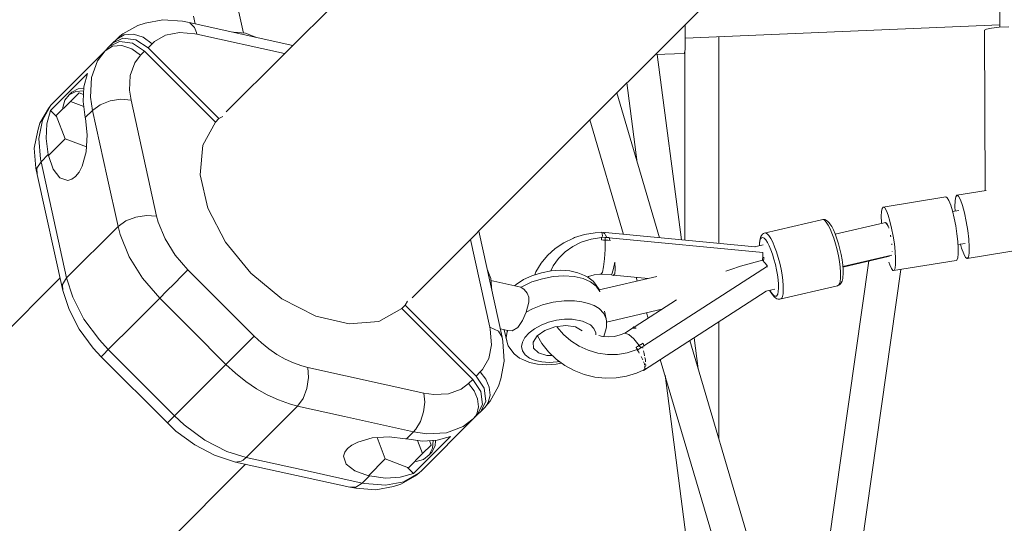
# Model space of a CAD drawing. Header units: inches. Extents: x -32 to 818, y -661 to 218.
# Tile 13 of 110: x 472.269 to 472.79, y 14.475 to 14.742. Entities that reach past the tile are written whole.
import ezdxf

# ---------------------------------------------------------------- set-up
doc = ezdxf.new("R2010")
doc.units = ezdxf.units.IN
doc.header["$LTSCALE"] = 0.01
doc.header["$MEASUREMENT"] = 0
doc.layers.add('_at_zabawki_', color=240, linetype='Continuous', lineweight=5)

# ---------------------------------------------------------------- blocks, each defined once
blk = doc.blocks.new('zw$2CA8')
at = {"layer": '_at_zabawki_'}
for p, q in [((-4549.17, 1094.97), (-4233.84, 1410.3)), ((-4307.84, 1336.3), (-4307.35, 1168.8)), ((-4647.53, 1193.33), (-4716.94, 1123.92)), ((-4707.84, 1165.68), (-4711.39, 1181.48)), ((-4734.24, 1174.64), (-4733.36, 1170.57)), ((-4763.79, 1169.75), (-4771.66, 1165.29)), ((-4759.9, 1170.94), (-4763.79, 1169.75)), ((-4750.59, 1172.74), (-4759.9, 1170.94)), ((-4740.07, 1171.94), (-4750.59, 1172.74)), ((-4736.64, 1171.29), (-4740.07, 1171.94)), ((-4736.64, 1171.29), (-4736.27, 1171.11)), ((-4681.7, 1159.16), (-4736.64, 1171.29)), ((-4736.27, 1171.11), (-4733.82, 1168.57)), ((-4733.82, 1168.57), (-4732.78, 1166.06)), ((-4473.87, 1165.13), (-4474, 1170.14)), ((-4473.86, 1162.96), (-4307.36, 1170.1)), ((-4311.77, 1168.35), (-4314.43, 1167.8)), ((-4307.65, 1168.78), (-4311.77, 1168.35)), ((-4302.53, 1169.05), (-4307.65, 1168.78)), ((-4777.14, 1160.31), (-4771.64, 1162.97)), ((-4774.98, 1162.47), (-4771.05, 1164.79)), ((-4773.33, 1163.98), (-4774.98, 1162.47)), ((-4771.66, 1165.29), (-4773.33, 1163.98)), ((-4771.64, 1162.97), (-4764.77, 1162.08)), ((-4771.05, 1164.79), (-4766.1, 1165.14)), ((-4766.1, 1165.14), (-4760.89, 1163.47)), ((-4760.89, 1163.47), (-4756.21, 1160.03)), ((-4754.97, 1161.16), (-4749.05, 1164.52)), ((-4749.05, 1164.52), (-4741.79, 1165.92)), ((-4741.79, 1165.92), (-4733.59, 1165.29)), ((-4733.59, 1165.29), (-4732.53, 1165.07)), ((-4732.78, 1166.06), (-4732.53, 1165.07)), ((-4732.53, 1165.07), (-4686.05, 1154.81)), ((-4713.03, 1166.16), (-4713.27, 1166.13)), ((-4706.77, 1165.58), (-4713.03, 1166.16)), ((-4701.82, 1163.69), (-4706.77, 1165.58)), ((-4701.72, 1163.58), (-4701.82, 1163.69)), ((-4473.86, 1160.44), (-4473.87, 1165.13)), ((-4456.13, 1054.35), (-4456.13, 1163.72)), ((-4314.43, 1167.8), (-4315.35, 1167.18)), ((-4315.35, 1167.18), (-4315.1, 1082.3)), ((-4777.18, 1158.66), (-4781.11, 1156.34)), ((-4778.95, 1158.5), (-4781.11, 1156.34)), ((-4773.44, 1161.17), (-4778.95, 1158.5)), ((-4777.14, 1160.31), (-4778.95, 1158.5)), ((-4772.23, 1159.01), (-4777.18, 1158.66)), ((-4774.98, 1162.47), (-4777.14, 1160.31)), ((-4766.57, 1160.27), (-4773.44, 1161.17)), ((-4767.02, 1157.34), (-4772.23, 1159.01)), ((-4760.18, 1156.06), (-4766.57, 1160.27)), ((-4764.77, 1162.08), (-4758.37, 1157.87)), ((-4758.37, 1157.87), (-4756.21, 1160.03)), ((-4758.37, 1157.87), (-4720.87, 1120.37)), ((-4756.21, 1160.03), (-4754.97, 1161.16)), ((-4474, 1156.99), (-4473.86, 1160.44)), ((-4781.11, 1156.34), (-4808.32, 1129.13)), ((-4781.11, 1156.34), (-4785.17, 1150.99)), ((-4762.34, 1153.9), (-4767.02, 1157.34)), ((-4762.34, 1153.9), (-4765.38, 1149.89)), ((-4760.18, 1156.06), (-4762.34, 1153.9)), ((-4722.68, 1118.57), (-4760.18, 1156.06)), ((-4489.88, 1154.26), (-4474.44, 1154.92)), ((-4475.94, 1056.22), (-4488.7, 1154.31)), ((-4474.44, 1154.92), (-4474.27, 1155.16)), ((-4474.27, 1155.16), (-4474, 1156.99)), ((-4474.13, 1156.07), (-4474.13, 1056.05)), ((-4785.17, 1150.99), (-4788.37, 1142.15)), ((-4765.38, 1149.89), (-4767.78, 1143.25)), ((-4809.99, 1124.69), (-4790.4, 1144.28)), ((-4790.4, 1144.28), (-4792.36, 1137.27)), ((-4788.37, 1142.15), (-4788.89, 1131.77)), ((-4767.78, 1143.25), (-4768.17, 1135.47)), ((-4792.36, 1137.27), (-4792.78, 1129.41)), ((-4504.76, 1139.38), (-4499.27, 1097.17)), ((-4800.1, 1133.03), (-4802.49, 1130.07)), ((-4796.64, 1134.78), (-4800.1, 1133.03)), ((-4798.75, 1134.39), (-4800.1, 1133.03)), ((-4794.92, 1134.04), (-4799.44, 1129.53)), ((-4795.29, 1136.13), (-4798.75, 1134.39)), ((-4792.48, 1135.12), (-4796.64, 1134.78)), ((-4792.41, 1136.37), (-4795.29, 1136.13)), ((-4794.92, 1134.04), (-4792.58, 1133.15)), ((-4792.48, 1135.12), (-4792.48, 1135.12)), ((-4788.89, 1131.77), (-4787.83, 1124.77)), ((-4768.17, 1135.47), (-4767.38, 1130.22)), ((-4487.51, 1057.31), (-4510.13, 1134.01)), ((-4814.31, 1119.58), (-4809.83, 1127.48)), ((-4809.83, 1127.48), (-4811.14, 1125.81)), ((-4808.32, 1129.13), (-4809.83, 1127.48)), ((-4799.44, 1129.53), (-4806.98, 1121.99)), ((-4802.49, 1130.07), (-4803.55, 1126.2)), ((-4799.44, 1129.53), (-4792.44, 1126.84)), ((-4792.78, 1129.41), (-4791.64, 1120.96)), ((-4787.83, 1124.77), (-4783.77, 1127.68)), ((-4783.77, 1127.68), (-4778.46, 1129.74)), ((-4778.46, 1129.74), (-4772.7, 1130.63)), ((-4772.7, 1130.63), (-4767.38, 1130.22)), ((-4767.38, 1130.22), (-4760.6, 1099.48)), ((-4811.14, 1125.81), (-4815.6, 1117.94)), ((-4811.96, 1117.67), (-4809.99, 1124.69)), ((-4806.78, 1121.47), (-4809.99, 1124.69)), ((-4806.98, 1121.99), (-4802.26, 1109.73)), ((-4803.55, 1126.2), (-4803.49, 1125.48)), ((-4791.64, 1120.96), (-4787.83, 1124.77)), ((-4787.83, 1124.77), (-4780.04, 1089.46)), ((-4720.87, 1120.37), (-4718.7, 1121.57)), ((-4815.6, 1117.94), (-4816.79, 1114.05)), ((-4816.18, 1109.9), (-4814.31, 1119.58)), ((-4812.38, 1109.82), (-4811.96, 1117.67)), ((-4791.64, 1120.96), (-4791.53, 1120.46)), ((-4791.53, 1120.46), (-4790.52, 1111.74)), ((-4729.44, 1106.28), (-4722.68, 1118.57)), ((-4720.87, 1120.37), (-4722.68, 1118.57)), ((-4524.47, 1119.67), (-4506.61, 1059.11)), ((-4816.79, 1114.05), (-4818.6, 1104.74)), ((-4790.52, 1111.74), (-4791.15, 1102.85)), ((-4815.34, 1098.98), (-4816.18, 1109.9)), ((-4811.24, 1101.36), (-4812.38, 1109.82)), ((-4811.13, 1100.87), (-4802.26, 1109.73)), ((-4802.26, 1109.73), (-4790.97, 1105.39)), ((-4730.83, 1090.58), (-4729.44, 1106.28)), ((-4818.6, 1104.74), (-4817.79, 1094.22)), ((-4815.05, 1097.55), (-4811.24, 1101.36)), ((-4811.13, 1100.87), (-4811.24, 1101.36)), ((-4808.62, 1093.63), (-4811.13, 1100.87)), ((-4791.15, 1102.85), (-4793.33, 1095.15)), ((-4817.27, 1094.11), (-4815.05, 1097.55)), ((-4815.05, 1097.55), (-4815.34, 1098.98)), ((-4801.48, 1036.08), (-4815.05, 1097.55)), ((-4793.33, 1095.15), (-4794.91, 1092.12)), ((-4760.6, 1099.48), (-4753.81, 1068.75)), ((-4618.58, 1025.56), (-4549.17, 1094.97)), ((-4817.79, 1094.22), (-4817.14, 1090.79)), ((-4817.14, 1090.79), (-4817.27, 1094.11)), ((-4817.14, 1090.79), (-4803.57, 1029.32)), ((-4805, 1088.99), (-4808.62, 1093.63)), ((-4796.73, 1089.81), (-4798.73, 1088.3)), ((-4794.91, 1092.12), (-4796.73, 1089.81)), ((-4726.69, 1072.95), (-4730.83, 1090.58)), ((-4800.83, 1087.65), (-4805, 1088.99)), ((-4798.73, 1088.3), (-4800.83, 1087.65)), ((-4780.04, 1089.46), (-4774.26, 1063.3)), ((-4330.03, 1079.86), (-4330.67, 1079.06)), ((-4314.46, 1082.4), (-4330.03, 1079.86)), ((-4330.03, 1079.86), (-4329.17, 1079.31)), ((-4329.17, 1079.31), (-4328.16, 1077.44)), ((-4335.88, 1078.91), (-4369.01, 1073.51)), ((-4335.13, 1078.49), (-4335.88, 1078.91)), ((-4334.26, 1077.05), (-4335.13, 1078.49)), ((-4333.31, 1074.66), (-4334.26, 1077.05)), ((-4332.36, 1071.49), (-4333.31, 1074.66)), ((-4331.04, 1076.97), (-4331.1, 1073.75)), ((-4330.67, 1079.06), (-4331.04, 1076.97)), ((-4328.16, 1077.44), (-4327.07, 1074.4)), ((-4327.07, 1074.4), (-4326.01, 1070.45)), ((-4764.89, 1068.28), (-4759.14, 1069.17)), ((-4759.14, 1069.17), (-4753.81, 1068.75)), ((-4717.44, 1055.05), (-4726.69, 1072.95)), ((-4369.95, 1071.23), (-4370.09, 1068.67)), ((-4369.59, 1072.88), (-4369.95, 1071.23)), ((-4369.01, 1073.51), (-4369.59, 1072.88)), ((-4369.01, 1073.51), (-4368.26, 1073.09)), ((-4368.26, 1073.09), (-4367.39, 1071.65)), ((-4367.39, 1071.65), (-4366.45, 1069.26)), ((-4366.45, 1069.26), (-4365.49, 1066.09)), ((-4331.46, 1067.73), (-4332.36, 1071.49)), ((-4328.95, 1071.82), (-4332.31, 1071.27)), ((-4331.1, 1073.75), (-4330.97, 1071.49)), ((-4326.01, 1070.45), (-4325.05, 1065.9)), ((-4774.26, 1063.3), (-4770.2, 1066.22)), ((-4770.2, 1066.22), (-4764.89, 1068.28)), ((-4753.81, 1068.75), (-4752.96, 1065.51)), ((-4752.96, 1065.51), (-4749.38, 1056.74)), ((-4401.69, 1066.85), (-4432.05, 1059.71)), ((-4400.98, 1066.98), (-4401.69, 1066.85)), ((-4400.62, 1067.03), (-4400.98, 1066.98)), ((-4400.15, 1066.55), (-4400.98, 1066.98)), ((-4399.92, 1066.92), (-4400.62, 1067.03)), ((-4399.23, 1065.57), (-4400.15, 1066.55)), ((-4399.11, 1066.5), (-4399.92, 1066.92)), ((-4398.25, 1064.07), (-4399.23, 1065.57)), ((-4398.51, 1066.15), (-4399.11, 1066.5)), ((-4397.63, 1065.21), (-4398.51, 1066.15)), ((-4397.24, 1062.11), (-4398.25, 1064.07)), ((-4397.25, 1064.7), (-4397.63, 1065.21)), ((-4396.35, 1063.32), (-4397.25, 1064.7)), ((-4368.64, 1065.29), (-4394.44, 1059.22)), ((-4370.09, 1068.67), (-4369.99, 1065.36)), ((-4369.99, 1065.36), (-4369.96, 1064.98)), ((-4367.91, 1065.42), (-4368.64, 1065.29)), ((-4367.93, 1065.47), (-4367.94, 1065.41)), ((-4367.93, 1065.47), (-4367.13, 1065.12)), ((-4367.76, 1065.25), (-4367.91, 1065.42)), ((-4367.68, 1065.26), (-4367.76, 1065.25)), ((-4367.47, 1064.93), (-4367.68, 1065.26)), ((-4366.97, 1064.38), (-4367.47, 1064.93)), ((-4367.13, 1065.12), (-4366.39, 1063.27)), ((-4366.47, 1063.39), (-4366.97, 1064.38)), ((-4365.49, 1066.09), (-4364.59, 1062.33)), ((-4330.66, 1063.62), (-4331.46, 1067.73)), ((-4325.05, 1065.9), (-4324.27, 1061.13)), ((-4774.26, 1063.3), (-4801.48, 1036.08)), ((-4774.26, 1063.3), (-4773.13, 1058.97)), ((-4773.13, 1058.97), (-4768.36, 1047.29)), ((-4570.88, 1004.7), (-4583.28, 1060.86)), ((-4527.16, 1059.02), (-4532.46, 1057.39)), ((-4521.62, 1059.93), (-4527.16, 1059.02)), ((-4518.1, 1060.1), (-4521.62, 1059.93)), ((-4518.09, 1060.2), (-4518.15, 1060.1)), ((-4518.09, 1060.2), (-4517.82, 1059.52)), ((-4436.94, 1052.53), (-4518.09, 1060.2)), ((-4517.82, 1059.52), (-4517.74, 1058.08)), ((-4516.57, 1059.56), (-4517.18, 1059.95)), ((-4516.48, 1059.4), (-4516.57, 1059.56)), ((-4515.52, 1057.82), (-4516.31, 1059.13)), ((-4433.54, 1058.51), (-4433.92, 1057.93)), ((-4432.98, 1059.19), (-4433.54, 1058.51)), ((-4432.4, 1059.6), (-4432.98, 1059.19)), ((-4432.05, 1059.71), (-4432.4, 1059.6)), ((-4431.35, 1059.85), (-4432.05, 1059.71)), ((-4430.52, 1059.42), (-4431.35, 1059.85)), ((-4429.6, 1058.44), (-4430.52, 1059.42)), ((-4396.22, 1059.73), (-4397.24, 1062.11)), ((-4395.41, 1061.51), (-4396.35, 1063.32)), ((-4395.24, 1057.03), (-4396.22, 1059.73)), ((-4394.48, 1059.33), (-4395.41, 1061.51)), ((-4393.58, 1056.84), (-4394.48, 1059.33)), ((-4366.28, 1063.09), (-4366.47, 1063.39)), ((-4366.18, 1062.74), (-4366.1, 1062.53)), ((-4366.1, 1062.53), (-4366.07, 1062.41)), ((-4365.19, 1058.7), (-4365.12, 1058.39)), ((-4364.59, 1062.33), (-4363.79, 1058.22)), ((-4330.02, 1059.42), (-4330.66, 1063.62)), ((-4329.57, 1055.38), (-4330.02, 1059.42)), ((-4324.27, 1061.13), (-4323.74, 1056.51)), ((-4749.38, 1056.74), (-4744.05, 1048.19)), ((-4703.93, 1038.57), (-4717.44, 1055.05)), ((-4587.69, 1056.45), (-4577.43, 1009.98)), ((-4538.17, 1054.7), (-4542.76, 1051.65)), ((-4533.11, 1057.09), (-4538.17, 1054.7)), ((-4528.97, 1054.99), (-4533.46, 1052.75)), ((-4532.46, 1057.39), (-4533.11, 1057.09)), ((-4523.72, 1056.61), (-4528.97, 1054.99)), ((-4518.21, 1057.38), (-4523.72, 1056.61)), ((-4518.27, 1056.22), (-4518.26, 1056.29)), ((-4518.26, 1056.28), (-4518.27, 1056.22)), ((-4518.27, 1056.22), (-4518.27, 1056.15)), ((-4518.27, 1056.15), (-4518.27, 1056.22)), ((-4517.25, 1056.12), (-4518.27, 1056.15)), ((-4518.26, 1056.36), (-4518.21, 1057.39)), ((-4518.21, 1057.38), (-4518.26, 1056.36)), ((-4518.26, 1056.36), (-4518.26, 1056.28)), ((-4518.26, 1056.29), (-4518.26, 1056.36)), ((-4518.2, 1057.62), (-4518.22, 1057.38)), ((-4518.21, 1057.39), (-4518.2, 1057.62)), ((-4516.25, 1057.44), (-4518.2, 1057.62)), ((-4517.73, 1057.9), (-4517.72, 1057.58)), ((-4517.26, 1056.12), (-4516.24, 1056.08)), ((-4516.24, 1056.08), (-4517.25, 1056.12)), ((-4516.24, 1056.08), (-4516.33, 1051.1)), ((-4516.24, 1056.08), (-4516.25, 1057.44)), ((-4516.25, 1057.44), (-4516.24, 1056.77)), ((-4515.22, 1057.43), (-4516.25, 1057.44)), ((-4516.24, 1056.77), (-4516.24, 1056.08)), ((-4513.69, 1055.92), (-4516.24, 1056.08)), ((-4516.24, 1056.08), (-4514.96, 1056.02)), ((-4515.36, 1057.44), (-4515.52, 1057.82)), ((-4514.18, 1057.38), (-4515.22, 1057.43)), ((-4514.96, 1056.02), (-4513.69, 1055.92)), ((-4514.78, 1055.99), (-4514.79, 1056)), ((-4514.14, 1057.25), (-4514.18, 1057.38)), ((-4513.75, 1056.11), (-4514.14, 1057.25)), ((-4432.73, 1049.57), (-4514.13, 1057.24)), ((-4513.73, 1056.05), (-4513.75, 1056.11)), ((-4513.71, 1055.99), (-4513.73, 1056.05)), ((-4513.69, 1055.92), (-4513.71, 1055.99)), ((-4432.69, 1053.61), (-4437.18, 1052.56)), ((-4434.63, 1054.53), (-4434.66, 1053.15)), ((-4434.42, 1056.11), (-4434.63, 1054.53)), ((-4434.55, 1053.18), (-4434.53, 1054.09)), ((-4434.53, 1054.09), (-4434.33, 1055.63)), ((-4434.3, 1056.75), (-4434.42, 1056.11)), ((-4434.33, 1055.63), (-4433.97, 1056.72)), ((-4433.92, 1057.93), (-4434.3, 1056.75)), ((-4433.97, 1056.72), (-4433.46, 1057.33)), ((-4433.46, 1057.33), (-4432.83, 1057.45)), ((-4432.83, 1057.45), (-4432.1, 1057.07)), ((-4432.1, 1057.07), (-4431.28, 1056.2)), ((-4431.28, 1056.2), (-4430.41, 1054.87)), ((-4430.41, 1054.87), (-4429.51, 1053.12)), ((-4428.62, 1056.94), (-4429.6, 1058.44)), ((-4427.6, 1054.97), (-4428.62, 1056.94)), ((-4426.59, 1052.6), (-4427.6, 1054.97)), ((-4394.33, 1054.08), (-4395.24, 1057.03)), ((-4393.51, 1050.98), (-4394.33, 1054.08)), ((-4392.74, 1054.13), (-4393.58, 1056.84)), ((-4391.99, 1051.29), (-4392.74, 1054.13)), ((-4365.12, 1058.39), (-4365.03, 1057.79)), ((-4364.49, 1054.1), (-4364.44, 1053.8)), ((-4364.44, 1053.8), (-4364.43, 1053.59)), ((-4363.79, 1058.22), (-4363.15, 1054.02)), ((-4363.15, 1054.02), (-4362.7, 1049.98)), ((-4329.35, 1051.77), (-4329.57, 1055.38)), ((-4329.47, 1053.73), (-4325.64, 1054.36)), ((-4328.11, 1053.95), (-4327.52, 1051.77)), ((-4324.56, 1046.31), (-4266.1, 1055.83)), ((-4323.74, 1056.51), (-4323.49, 1052.43)), ((-4744.05, 1048.19), (-4737.26, 1040.3)), ((-4542.76, 1051.65), (-4546.82, 1048)), ((-4537.49, 1049.86), (-4540.95, 1046.39)), ((-4533.46, 1052.75), (-4537.49, 1049.86)), ((-4516.33, 1051.1), (-4516.64, 1046.13)), ((-4432.82, 1047.65), (-4432.73, 1049.57)), ((-4429.51, 1053.12), (-4428.61, 1051.01)), ((-4428.61, 1051.01), (-4427.74, 1048.6)), ((-4427.74, 1048.6), (-4426.92, 1045.98)), ((-4425.61, 1049.89), (-4426.59, 1052.6)), ((-4424.7, 1046.94), (-4425.61, 1049.89)), ((-4392.81, 1047.84), (-4393.51, 1050.98)), ((-4391.35, 1048.4), (-4391.99, 1051.29)), ((-4390.84, 1045.55), (-4391.35, 1048.4)), ((-4390.41, 1042.06), (-4364.52, 1048.15)), ((-4364.68, 1048.03), (-4364.62, 1048)), ((-4364.6, 1048.13), (-4364.62, 1048)), ((-4364.26, 1050), (-4364.29, 1049.87)), ((-4364.27, 1050.09), (-4364.26, 1050)), ((-4362.7, 1049.98), (-4362.48, 1046.37)), ((-4329.62, 1046.69), (-4329.37, 1048.81)), ((-4329.37, 1048.81), (-4329.35, 1051.77)), ((-4327.52, 1051.77), (-4326.44, 1048.74)), ((-4326.44, 1048.74), (-4325.42, 1046.86)), ((-4323.56, 1049.2), (-4323.92, 1047.11)), ((-4323.49, 1052.43), (-4323.56, 1049.2)), ((-4768.36, 1047.29), (-4761.25, 1035.88)), ((-4550.24, 1043.82), (-4552.96, 1039.2)), ((-4546.82, 1048), (-4550.24, 1043.82)), ((-4540.95, 1046.39), (-4543.76, 1042.44)), ((-4516.64, 1046.13), (-4517.12, 1041.91)), ((-4511.91, 1040.98), (-4511.18, 1044.45)), ((-4510.94, 1040.78), (-4511.18, 1044.45)), ((-4444.56, 1042.22), (-4432.96, 1045.53)), ((-4432.96, 1045.53), (-4432.83, 1047.54)), ((-4431.7, 1044.05), (-4432.96, 1045.53)), ((-4432.83, 1047.54), (-4432.82, 1047.65)), ((-4432.42, 1044.97), (-4432.3, 1046.59)), ((-4432.3, 1046.59), (-4432.29, 1046.98)), ((-4431.63, 1043.96), (-4431.7, 1044.05)), ((-4430.38, 1042.3), (-4431.63, 1043.96)), ((-4426.92, 1045.98), (-4426.19, 1043.23)), ((-4426.19, 1043.23), (-4425.57, 1040.43)), ((-4423.88, 1043.85), (-4424.7, 1046.94)), ((-4423.18, 1040.7), (-4423.88, 1043.85)), ((-4376.74, 1045.03), (-4416.33, 764.48)), ((-4392.26, 1044.74), (-4392.81, 1047.84)), ((-4391.86, 1041.8), (-4392.26, 1044.74)), ((-4390.47, 1042.85), (-4390.84, 1045.55)), ((-4390.27, 1040.37), (-4390.47, 1042.85)), ((-4390.39, 1041.83), (-4365.75, 1047.61)), ((-4366.17, 1044.49), (-4365.63, 1042.91)), ((-4365.63, 1042.91), (-4364.72, 1040.98)), ((-4363.54, 1039.96), (-4330.41, 1045.35)), ((-4362.5, 1043.42), (-4362.75, 1041.29)), ((-4362.48, 1046.37), (-4362.5, 1043.42)), ((-4330.41, 1045.35), (-4330.1, 1045.54)), ((-4330.1, 1045.54), (-4329.62, 1046.69)), ((-4325.42, 1046.86), (-4324.56, 1046.31)), ((-4323.92, 1047.11), (-4324.56, 1046.31)), ((-4740.47, 1037.09), (-4737.26, 1040.3)), ((-4737.26, 1040.3), (-4702.2, 1005.24)), ((-4687.45, 1025.06), (-4703.93, 1038.57)), ((-4578.81, 1040.68), (-4578.83, 1040.69)), ((-4576.92, 1035.73), (-4578.81, 1040.68)), ((-4550.1, 1038.79), (-4555.05, 1037.23)), ((-4552.96, 1039.2), (-4553.55, 1037.7)), ((-4544.96, 1039.76), (-4550.1, 1038.79)), ((-4543.76, 1042.44), (-4545.05, 1039.75)), ((-4539.87, 1040.1), (-4544.96, 1039.76)), ((-4535.07, 1039.79), (-4539.87, 1040.1)), ((-4530.78, 1038.84), (-4535.07, 1039.79)), ((-4527.2, 1037.3), (-4530.78, 1038.84)), ((-4525.1, 1036.73), (-4522.19, 1037.65)), ((-4522.19, 1037.65), (-4519.14, 1038.13)), ((-4519.14, 1038.13), (-4518.37, 1038.12)), ((-4517.73, 1039.1), (-4518.37, 1038.12)), ((-4518.37, 1038.12), (-4513.01, 1037.64)), ((-4517.12, 1041.91), (-4517.73, 1039.1)), ((-4513.01, 1037.64), (-4512.55, 1038.61)), ((-4513.01, 1037.64), (-4512.91, 1037.67)), ((-4512.91, 1037.67), (-4512.06, 1037.4)), ((-4512.55, 1038.61), (-4511.91, 1040.98)), ((-4512.06, 1037.4), (-4511.23, 1038.27)), ((-4511.23, 1038.27), (-4510.94, 1040.78)), ((-4495.74, 1000.15), (-4430.38, 1042.3)), ((-4452.33, 1039.6), (-4449.67, 1040.56)), ((-4449.67, 1040.56), (-4444.56, 1042.22)), ((-4430.47, 1041.79), (-4430.69, 1042.1)), ((-4425.57, 1040.43), (-4425.08, 1037.68)), ((-4425.08, 1037.68), (-4424.73, 1035.07)), ((-4422.62, 1037.61), (-4423.18, 1040.7)), ((-4422.23, 1034.66), (-4422.62, 1037.61)), ((-4398.45, 766.24), (-4359.74, 1040.58)), ((-4391.64, 1039.1), (-4391.86, 1041.8)), ((-4391.6, 1037.29), (-4391.64, 1039.1)), ((-4390.37, 1036.4), (-4390.24, 1038.19)), ((-4390.24, 1038.19), (-4390.27, 1040.37)), ((-4364.72, 1040.98), (-4363.9, 1040.03)), ((-4363.9, 1040.03), (-4363.54, 1039.96)), ((-4363.23, 1040.14), (-4363.54, 1039.96)), ((-4362.75, 1041.29), (-4363.23, 1040.14)), ((-4805.01, 1035.85), (-4932.44, 908.42)), ((-4803.7, 1032.64), (-4801.48, 1036.08)), ((-4803.57, 1029.32), (-4803.7, 1032.64)), ((-4801.48, 1036.08), (-4798.27, 1025.92)), ((-4761.25, 1035.88), (-4752.2, 1025.37)), ((-4748.56, 1029.01), (-4744.44, 1033.12)), ((-4744.44, 1033.12), (-4740.47, 1037.09)), ((-4576.34, 1029.47), (-4576.92, 1035.73)), ((-4561.02, 1031.11), (-4576.82, 1034.66)), ((-4563.47, 1032.66), (-4564.36, 1031.86)), ((-4559.58, 1035.16), (-4563.47, 1032.66)), ((-4560.13, 1031.61), (-4555.08, 1033.92)), ((-4555.05, 1037.23), (-4559.58, 1035.16)), ((-4555.08, 1033.92), (-4549.56, 1035.66)), ((-4549.56, 1035.66), (-4543.83, 1036.74)), ((-4543.83, 1036.74), (-4538.15, 1037.12)), ((-4538.15, 1037.12), (-4532.8, 1036.77)), ((-4532.8, 1036.77), (-4528.02, 1035.72)), ((-4528.02, 1035.72), (-4524.03, 1034)), ((-4525.51, 1036.54), (-4527.2, 1037.3)), ((-4522.62, 1034.34), (-4525.51, 1036.54)), ((-4525.5, 1036.53), (-4525.1, 1036.73)), ((-4524.03, 1034), (-4521.02, 1031.71)), ((-4521.36, 1032.72), (-4522.62, 1034.34)), ((-4519.49, 1029.97), (-4521.36, 1032.72)), ((-4489, 1036.9), (-4519.41, 1029.76)), ((-4511.93, 1037.54), (-4493.62, 1035.81)), ((-4499.92, 1036.41), (-4499.35, 1034.47)), ((-4424.73, 1035.07), (-4424.53, 1032.67)), ((-4424.53, 1032.67), (-4424.5, 1030.57)), ((-4422.01, 1031.97), (-4422.23, 1034.66)), ((-4392.85, 1032.04), (-4392.21, 1032.45)), ((-4392.55, 1032.34), (-4392.07, 1033.3)), ((-4392.21, 1032.45), (-4391.63, 1032.86)), ((-4392.07, 1033.3), (-4391.81, 1034.37)), ((-4391.81, 1034.37), (-4391.65, 1035.71)), ((-4391.65, 1035.71), (-4391.6, 1037.29)), ((-4391.63, 1032.86), (-4391.25, 1033.45)), ((-4391.25, 1033.45), (-4390.78, 1034.37)), ((-4390.78, 1034.37), (-4390.48, 1035.79)), ((-4390.48, 1035.79), (-4390.37, 1036.4)), ((-4803.57, 1029.32), (-4800.22, 1019.34)), ((-4752.2, 1025.37), (-4748.56, 1029.01)), ((-4576.34, 1029.44), (-4576.34, 1029.47)), ((-4561.02, 1031.11), (-4560.13, 1031.61)), ((-4561.02, 1031.11), (-4559.12, 1029.91)), ((-4559.12, 1029.91), (-4557.64, 1028.08)), ((-4557.64, 1028.08), (-4556.81, 1025.8)), ((-4521.02, 1031.71), (-4519.14, 1028.94)), ((-4519.14, 1028.94), (-4519.49, 1029.97)), ((-4519.07, 1028.65), (-4519.14, 1028.94)), ((-4496.01, 987.13), (-4431.09, 1029.02)), ((-4431.2, 1029), (-4426.38, 1030.13)), ((-4429.12, 1029.49), (-4429.03, 1029.3)), ((-4429.03, 1029.3), (-4428.11, 1027.7)), ((-4428.23, 1028.16), (-4429.01, 1029.51)), ((-4427.38, 1027.05), (-4428.23, 1028.16)), ((-4428.11, 1027.7), (-4427.74, 1027.21)), ((-4427.74, 1027.21), (-4426.83, 1026.02)), ((-4424.91, 1027.51), (-4425.61, 1026.41)), ((-4424.63, 1028.83), (-4424.91, 1027.51)), ((-4424.5, 1030.57), (-4424.63, 1028.83)), ((-4423.74, 1024.77), (-4393.19, 1031.92)), ((-4422.43, 1026.17), (-4422.11, 1027.65)), ((-4422.11, 1027.65), (-4421.97, 1029.6)), ((-4421.97, 1029.6), (-4422.01, 1031.97)), ((-4393.19, 1031.92), (-4392.55, 1032.34)), ((-4393.19, 1031.92), (-4392.85, 1032.04)), ((-4798.27, 1025.92), (-4792.29, 1014.29)), ((-4752.2, 1025.37), (-4765.8, 1011.76)), ((-4752.2, 1025.37), (-4735.22, 1008.39)), ((-4669.55, 1015.81), (-4687.45, 1025.06)), ((-4620.93, 1023.81), (-4622.13, 1021.63)), ((-4556.68, 1023.18), (-4558.13, 1018)), ((-4556.81, 1025.8), (-4556.68, 1023.18)), ((-4549.47, 1021.76), (-4543.81, 1023.18)), ((-4543.81, 1023.18), (-4538.07, 1023.91)), ((-4538.07, 1023.91), (-4532.53, 1023.93)), ((-4532.53, 1023.93), (-4528.65, 1023.47)), ((-4528.65, 1023.47), (-4525.12, 1022.61)), ((-4525.12, 1022.61), (-4522.05, 1021.38)), ((-4478.55, 1024.51), (-4500.93, 1010.06)), ((-4426.6, 1026.42), (-4427.38, 1027.05)), ((-4426.83, 1026.02), (-4425.99, 1025.35)), ((-4425.61, 1026.41), (-4426.6, 1026.42)), ((-4425.99, 1025.35), (-4425.39, 1024.99)), ((-4425.39, 1024.99), (-4424.63, 1024.84)), ((-4424.63, 1024.84), (-4423.92, 1024.74)), ((-4423.92, 1024.74), (-4423.74, 1024.77)), ((-4423.74, 1024.77), (-4423.22, 1024.92)), ((-4423.22, 1024.92), (-4422.79, 1025.39)), ((-4422.79, 1025.39), (-4422.43, 1026.17)), ((-4800.22, 1019.34), (-4794.83, 1008.87)), ((-4623.94, 1019.82), (-4636.22, 1013.06)), ((-4623.94, 1019.82), (-4622.13, 1021.63)), ((-4586.44, 982.33), (-4623.94, 1019.82)), ((-4622.13, 1021.63), (-4584.63, 984.13)), ((-4558.13, 1018), (-4560.12, 1013.47)), ((-4558.13, 1018), (-4554.78, 1019.72)), ((-4554.78, 1019.72), (-4549.47, 1021.76)), ((-4522.05, 1021.38), (-4519.5, 1019.81)), ((-4519.5, 1019.81), (-4517.04, 1017.27)), ((-4517.04, 1017.27), (-4515.75, 1014.32)), ((-4515.75, 1014.32), (-4516.72, 1018.48)), ((-4515.63, 1012.65), (-4486.22, 1019.55)), ((-4494.38, 1017.64), (-4493.55, 1014.82)), ((-4792.29, 1014.29), (-4784.15, 1003.26)), ((-4765.8, 1011.76), (-4779.41, 998.15)), ((-4651.92, 1011.68), (-4669.55, 1015.81)), ((-4636.22, 1013.06), (-4651.92, 1011.68)), ((-4560.12, 1013.47), (-4562.5, 1009.9)), ((-4550.24, 1011.09), (-4546.3, 1012.6)), ((-4546.3, 1012.6), (-4542.11, 1013.65)), ((-4542.11, 1013.65), (-4537.86, 1014.19)), ((-4537.86, 1014.19), (-4533.75, 1014.2)), ((-4533.75, 1014.2), (-4528.27, 1013.22)), ((-4528.27, 1013.22), (-4524.1, 1011.15)), ((-4515.64, 1013.24), (-4515.75, 1014.32)), ((-4515.58, 1010.03), (-4515.64, 1013.24)), ((-4456.13, 950.88), (-4456.13, 1012.87)), ((-4794.83, 1008.87), (-4787.51, 998.93)), ((-4735.22, 1008.39), (-4717.14, 990.31)), ((-4577.43, 1009.98), (-4572.87, 1007.96)), ((-4577.43, 1009.98), (-4577.21, 1008.91)), ((-4577.21, 1008.91), (-4576.58, 1000.71)), ((-4572.87, 1007.96), (-4570.88, 1004.7)), ((-4571.86, 1009.13), (-4567.86, 1008.26)), ((-4569.73, 1008.67), (-4568.01, 1001.21)), ((-4568.68, 1004.32), (-4568.11, 1007.62)), ((-4568.11, 1007.62), (-4567.86, 1008.26)), ((-4565.49, 1008.11), (-4567.86, 1008.26)), ((-4562.5, 1009.9), (-4565.49, 1008.11)), ((-4558.79, 1004.6), (-4556.63, 1006.99)), ((-4556.63, 1006.99), (-4553.73, 1009.19)), ((-4553.73, 1009.19), (-4550.24, 1011.09)), ((-4552.33, 1005.32), (-4548.24, 1008.2)), ((-4548.24, 1008.2), (-4542.87, 1010.15)), ((-4542.87, 1010.15), (-4537.16, 1010.82)), ((-4541.8, 1010.28), (-4541.67, 1010.07)), ((-4541.67, 1010.07), (-4538.36, 1006.16)), ((-4537.16, 1010.82), (-4532.08, 1010.11)), ((-4532.08, 1010.11), (-4528.53, 1008.13)), ((-4528.53, 1008.13), (-4528.5, 1008.07)), ((-4524.1, 1011.15), (-4522.28, 1009.27)), ((-4522.28, 1009.27), (-4521.33, 1007.08)), ((-4521.33, 1007.08), (-4521.31, 1005.99)), ((-4517.08, 1005.09), (-4516.06, 1007.98)), ((-4516.06, 1007.98), (-4515.58, 1010.03)), ((-4505.81, 1006.83), (-4508.43, 1005.85)), ((-4501.77, 1009.52), (-4505.81, 1006.83)), ((-4503.76, 1006.17), (-4505.81, 1006.83)), ((-4501.07, 1010.15), (-4501.77, 1009.52)), ((-4501.77, 1009.52), (-4499.87, 1009.38)), ((-4499.87, 1009.38), (-4501.07, 1010.15)), ((-4784.15, 1003.26), (-4779.41, 998.15)), ((-4709.38, 998.06), (-4705.41, 1002.03)), ((-4705.41, 1002.03), (-4702.2, 1005.24)), ((-4702.2, 1005.24), (-4698.37, 1001.68)), ((-4698.37, 1001.68), (-4694.32, 998.45)), ((-4570.56, 1002.43), (-4570.88, 1004.7)), ((-4569.76, 991.92), (-4570.56, 1002.43)), ((-4568.01, 1001.21), (-4568.68, 1004.32)), ((-4568.01, 1001.21), (-4567.66, 1000.19)), ((-4560.53, 999.68), (-4560.11, 1002.12)), ((-4560.11, 1002.12), (-4558.79, 1004.6)), ((-4554.44, 1002.01), (-4552.33, 1005.32)), ((-4554.2, 998.82), (-4554.44, 1002.01)), ((-4552.18, 1005.43), (-4549.8, 1001.34)), ((-4549.8, 1001.34), (-4546.35, 996.97)), ((-4538.36, 1006.16), (-4534.45, 1002.75)), ((-4534.45, 1002.75), (-4530.06, 999.93)), ((-4517.64, 1005.13), (-4519.62, 1005.58)), ((-4514.52, 1004.9), (-4517.64, 1005.13)), ((-4511.42, 1005.14), (-4514.52, 1004.9)), ((-4508.43, 1005.85), (-4511.42, 1005.14)), ((-4501.1, 1003.87), (-4503.76, 1006.17)), ((-4498.25, 1000.28), (-4501.1, 1003.87)), ((-4498.25, 1000.28), (-4496.16, 1001.53)), ((-4496.16, 1001.53), (-4497.2, 1000.89)), ((-4496.14, 1001.46), (-4496.16, 1001.53)), ((-4496.12, 1001.4), (-4496.14, 1001.46)), ((-4496.1, 1001.33), (-4496.12, 1001.4)), ((-4495.74, 1000.15), (-4496.1, 1001.33)), ((-4428.49, 857.13), (-4471.49, 1002.96)), ((-4467.06, 987.94), (-4469.2, 1004.43)), ((-4787.51, 998.93), (-4783.2, 994.36)), ((-4782.02, 995.54), (-4779.41, 998.15)), ((-4779.41, 998.15), (-4761.33, 980.07)), ((-4713.5, 993.95), (-4709.38, 998.06)), ((-4694.32, 998.45), (-4690.09, 995.58)), ((-4576.58, 1000.71), (-4577.98, 993.46)), ((-4567.66, 1000.19), (-4565.78, 997.44)), ((-4565.78, 997.44), (-4564.52, 995.82)), ((-4560.03, 997.38), (-4560.53, 999.68)), ((-4558.63, 995.33), (-4560.03, 997.38)), ((-4554.2, 998.82), (-4551.65, 996.33)), ((-4551.65, 996.33), (-4547.24, 994.95)), ((-4546.35, 996.97), (-4542.29, 993.08)), ((-4530.06, 999.93), (-4525.28, 997.75)), ((-4525.28, 997.75), (-4520.23, 996.29)), ((-4520.23, 996.29), (-4515.04, 995.57)), ((-4509.83, 995.6), (-4504.74, 996.4)), ((-4504.74, 996.4), (-4499.89, 997.94)), ((-4499.97, 999.34), (-4499.1, 999.8)), ((-4499.92, 999.28), (-4499.97, 999.34)), ((-4499.97, 999.34), (-4499.92, 999.28)), ((-4499.87, 999.22), (-4499.92, 999.28)), ((-4499.92, 999.28), (-4499.87, 999.22)), ((-4499.89, 997.94), (-4499.16, 998.25)), ((-4499.84, 999.17), (-4499.87, 999.22)), ((-4499.87, 999.22), (-4499.84, 999.17)), ((-4499.16, 998.25), (-4499.84, 999.17)), ((-4499.84, 999.17), (-4499.15, 998.25)), ((-4499.52, 998.09), (-4498.52, 996.69)), ((-4499.17, 998.24), (-4499.16, 998.23)), ((-4499.16, 998.23), (-4499, 998.04)), ((-4499.15, 998.25), (-4499, 998.04)), ((-4498.25, 1000.28), (-4499.13, 999.8)), ((-4499.1, 999.8), (-4498.25, 1000.28)), ((-4499, 998.04), (-4497.44, 999.05)), ((-4498.52, 996.69), (-4498.24, 996.2)), ((-4497.2, 1000.89), (-4498.25, 1000.28)), ((-4498.25, 1000.28), (-4497.84, 999.67)), ((-4497.44, 999.05), (-4498.25, 1000.28)), ((-4497.84, 999.67), (-4497.44, 999.05)), ((-4497.44, 999.05), (-4496.56, 999.51)), ((-4496.56, 999.51), (-4495.69, 1000)), ((-4496.44, 999.28), (-4496.53, 999.53)), ((-4496.34, 998.88), (-4496.44, 999.28)), ((-4495.59, 996), (-4495.99, 997.55)), ((-4495.69, 1000), (-4495.74, 1000.15)), ((-4495.4, 994.9), (-4495.59, 996)), ((-4783.2, 994.36), (-4782.02, 995.54)), ((-4783.2, 994.36), (-4748.14, 959.3)), ((-4717.14, 990.31), (-4713.5, 993.95)), ((-4690.09, 995.58), (-4685.76, 993.12)), ((-4685.76, 993.12), (-4681.37, 991.1)), ((-4681.37, 991.1), (-4677, 989.54)), ((-4577.98, 993.46), (-4581.34, 987.53)), ((-4571.56, 982.6), (-4569.76, 991.92)), ((-4564.52, 995.82), (-4561.63, 993.62)), ((-4561.63, 993.62), (-4559.94, 992.86)), ((-4559.94, 992.86), (-4556.37, 991.32)), ((-4556.41, 993.63), (-4558.63, 995.33)), ((-4553.45, 992.36), (-4556.41, 993.63)), ((-4556.37, 991.32), (-4552.08, 990.37)), ((-4549.91, 991.58), (-4553.45, 992.36)), ((-4545.94, 991.32), (-4549.91, 991.58)), ((-4547.24, 994.95), (-4544.23, 994.94)), ((-4541.74, 991.6), (-4545.94, 991.32)), ((-4542.29, 993.08), (-4537.71, 989.73)), ((-4542.18, 990.4), (-4539.36, 990.93)), ((-4540.57, 991.82), (-4541.74, 991.6)), ((-4515.04, 995.57), (-4509.83, 995.6)), ((-4497.2, 994.38), (-4496.68, 993.48)), ((-4496.68, 993.48), (-4496.36, 992.65)), ((-4495.99, 991.67), (-4495.55, 990.5)), ((-4495.02, 992.74), (-4495.22, 993.88)), ((-4494.95, 991.66), (-4495.02, 992.74)), ((-4487.09, 992.89), (-4445.57, 852.09)), ((-4717.14, 990.31), (-4744.35, 963.09)), ((-4717.14, 990.31), (-4712.03, 985.56)), ((-4712.03, 985.56), (-4706.62, 981.25)), ((-4677, 989.54), (-4673.75, 988.69)), ((-4673.75, 988.69), (-4612.28, 975.12)), ((-4673.34, 983.37), (-4673.75, 988.69)), ((-4584.63, 984.13), (-4582.47, 986.29)), ((-4581.34, 987.53), (-4582.47, 986.29)), ((-4582.47, 986.29), (-4579.52, 982.49)), ((-4552.08, 990.37), (-4547.27, 990.06)), ((-4547.27, 990.06), (-4542.18, 990.4)), ((-4537.71, 989.73), (-4532.7, 987)), ((-4532.7, 987), (-4527.36, 984.95)), ((-4504.94, 984.07), (-4499.65, 985.71)), ((-4499.65, 985.71), (-4496.25, 987.17)), ((-4496.25, 987.17), (-4496.01, 987.13)), ((-4495.65, 987.7), (-4496.01, 987.13)), ((-4495.55, 990.5), (-4495.49, 989.96)), ((-4495.31, 988.25), (-4495.44, 988.05)), ((-4495.41, 989.24), (-4495.31, 988.25)), ((-4495.36, 987.76), (-4495.06, 988.1)), ((-4495.06, 988.1), (-4495.03, 988.34)), ((-4494.93, 989.22), (-4494.84, 989.96)), ((-4494.84, 989.96), (-4494.88, 990.56)), ((-4706.62, 981.25), (-4700.99, 977.43)), ((-4674.23, 977.61), (-4673.34, 983.37)), ((-4588.6, 980.16), (-4586.44, 982.33)), ((-4582.23, 975.93), (-4586.44, 982.33)), ((-4584.63, 984.13), (-4580.42, 977.73)), ((-4579.52, 982.49), (-4577.72, 978.24)), ((-4572.75, 978.71), (-4571.56, 982.6)), ((-4527.36, 984.95), (-4521.8, 983.6)), ((-4521.8, 983.6), (-4516.14, 983.01)), ((-4516.14, 983.01), (-4510.48, 983.16)), ((-4510.48, 983.16), (-4504.94, 984.07)), ((-4484.61, 984.5), (-4451.78, 732.07)), ((-4761.33, 980.07), (-4744.35, 963.09)), ((-4700.99, 977.43), (-4695.22, 974.15)), ((-4676.29, 972.3), (-4674.23, 977.61)), ((-4612.28, 975.12), (-4607.03, 974.33)), ((-4612.28, 975.12), (-4611.85, 970.32)), ((-4599.25, 974.72), (-4592.61, 977.12)), ((-4592.61, 977.12), (-4588.6, 980.16)), ((-4588.6, 980.16), (-4585.65, 976.36)), ((-4585.65, 976.36), (-4583.85, 972.1)), ((-4581.34, 969.06), (-4582.23, 975.93)), ((-4580.42, 977.73), (-4579.53, 970.86)), ((-4577.72, 978.24), (-4577.27, 973.97)), ((-4577.21, 970.84), (-4572.75, 978.71)), ((-4695.22, 974.15), (-4689.37, 971.45)), ((-4689.37, 971.45), (-4683.53, 969.37)), ((-4679.2, 968.24), (-4676.29, 972.3)), ((-4611.85, 970.32), (-4612.5, 965.09)), ((-4607.03, 974.33), (-4599.25, 974.72)), ((-4583.85, 972.1), (-4583.4, 967.84)), ((-4579.53, 970.86), (-4582.19, 965.36)), ((-4578.53, 969.17), (-4577.21, 970.84)), ((-4578.21, 970.13), (-4578.53, 969.51)), ((-4577.27, 973.97), (-4578.21, 970.13)), ((-4679.2, 968.24), (-4706.42, 941.02)), ((-4683.53, 969.37), (-4679.2, 968.24)), ((-4679.2, 968.24), (-4654.33, 962.75)), ((-4612.5, 965.09), (-4614.15, 960.09)), ((-4583.4, 967.84), (-4584.34, 964)), ((-4584, 963.56), (-4581.34, 969.06)), ((-4584, 963.56), (-4582.19, 965.36)), ((-4582.19, 965.36), (-4580.03, 967.52)), ((-4580.03, 967.52), (-4578.53, 969.17)), ((-4578.81, 969.04), (-4580.03, 967.52)), ((-4578.72, 969.19), (-4578.81, 969.04)), ((-4578.53, 969.51), (-4578.72, 969.19)), ((-4748.14, 959.3), (-4746.96, 960.48)), ((-4746.96, 960.48), (-4744.35, 963.09)), ((-4744.35, 963.09), (-4739.24, 958.35)), ((-4654.33, 962.75), (-4617.74, 954.67)), ((-4614.15, 960.09), (-4616.6, 955.96)), ((-4613.37, 934.18), (-4586.16, 961.39)), ((-4591.51, 957.33), (-4586.16, 961.39)), ((-4586.16, 961.39), (-4584, 963.56)), ((-4584.94, 962.91), (-4586.16, 961.39)), ((-4584.85, 963.06), (-4584.94, 962.91)), ((-4584.66, 963.38), (-4584.85, 963.06)), ((-4584.34, 964), (-4584.66, 963.38)), ((-4748.14, 959.3), (-4743.58, 954.99)), ((-4743.58, 954.99), (-4733.64, 947.67)), ((-4739.24, 958.35), (-4728.21, 950.21)), ((-4621.55, 950.86), (-4617.74, 954.67)), ((-4616.67, 955.86), (-4617.74, 954.67)), ((-4617.74, 954.67), (-4610.73, 953.62)), ((-4616.62, 955.93), (-4616.67, 955.87)), ((-4616.67, 955.87), (-4616.67, 955.86)), ((-4616.6, 955.96), (-4616.62, 955.93)), ((-4600.36, 954.14), (-4591.51, 957.33)), ((-4728.21, 950.21), (-4716.58, 944.23)), ((-4650.38, 947.6), (-4647.35, 949.17)), ((-4647.35, 949.17), (-4639.65, 951.35)), ((-4639.65, 951.35), (-4630.77, 951.98)), ((-4637.11, 951.53), (-4632.77, 940.24)), ((-4630.77, 951.98), (-4622.04, 950.97)), ((-4622.04, 950.97), (-4621.55, 950.86)), ((-4621.55, 950.86), (-4613.09, 949.72)), ((-4598.22, 952.1), (-4617.82, 932.51)), ((-4615.66, 950.07), (-4612.97, 943.07)), ((-4613.09, 949.72), (-4605.23, 950.14)), ((-4610.73, 953.62), (-4600.36, 954.14)), ((-4609.36, 949.92), (-4608.46, 947.58)), ((-4607.72, 945.86), (-4607.38, 950.02)), ((-4607.38, 950.02), (-4607.38, 950.02)), ((-4606.37, 947.21), (-4606.13, 950.09)), ((-4605.23, 950.14), (-4598.22, 952.1)), ((-4733.64, 947.67), (-4723.17, 942.28)), ((-4716.58, 944.23), (-4706.42, 941.02)), ((-4654.85, 941.67), (-4654.2, 943.77)), ((-4654.2, 943.77), (-4652.69, 945.77)), ((-4652.69, 945.77), (-4650.38, 947.6)), ((-4612.97, 943.07), (-4608.46, 947.58)), ((-4609.47, 942.4), (-4607.72, 945.86)), ((-4609.47, 942.4), (-4608.12, 943.75)), ((-4608.12, 943.75), (-4606.37, 947.21)), ((-4723.17, 942.28), (-4712.02, 938.6)), ((-4712.02, 938.6), (-4709.1, 939.09)), ((-4712.02, 938.6), (-4651.52, 925.28)), ((-4709.1, 939.09), (-4708.08, 939.65)), ((-4708.08, 939.65), (-4707.64, 939.97)), ((-4707.64, 939.97), (-4706.42, 941.02)), ((-4706.42, 941.02), (-4675.69, 934.24)), ((-4653.51, 937.5), (-4654.85, 941.67)), ((-4632.77, 940.24), (-4641.64, 931.37)), ((-4632.77, 940.24), (-4620.51, 935.52)), ((-4620.51, 935.52), (-4612.97, 943.07)), ((-4617.02, 939.01), (-4616.3, 938.95)), ((-4616.3, 938.95), (-4612.44, 940.01)), ((-4612.44, 940.01), (-4609.47, 942.4)), ((-4834.08, 810.06), (-4706.71, 937.43)), ((-4675.69, 934.24), (-4644.95, 927.45)), ((-4648.87, 933.88), (-4653.51, 937.5)), ((-4641.64, 931.37), (-4648.87, 933.88)), ((-4617.82, 932.51), (-4621.03, 935.72)), ((-4615.02, 932.68), (-4613.37, 934.18)), ((-4644.95, 927.45), (-4641.14, 931.26)), ((-4641.14, 931.26), (-4641.64, 931.37)), ((-4632.69, 930.12), (-4641.14, 931.26)), ((-4624.83, 930.54), (-4632.69, 930.12)), ((-4622.92, 928.19), (-4632.6, 926.32)), ((-4617.82, 932.51), (-4624.83, 930.54)), ((-4624.56, 926.9), (-4616.69, 931.36)), ((-4615.02, 932.68), (-4622.92, 928.19)), ((-4616.69, 931.36), (-4615.02, 932.68)), ((-4651.52, 925.28), (-4648.28, 924.71)), ((-4648.28, 925.27), (-4651.52, 925.28)), ((-4644.95, 927.45), (-4648.28, 925.27)), ((-4648.28, 924.71), (-4637.77, 923.91)), ((-4643.53, 927.16), (-4644.95, 927.45)), ((-4632.6, 926.32), (-4643.53, 927.16)), ((-4637.77, 923.91), (-4628.45, 925.71)), ((-4628.45, 925.71), (-4624.56, 926.9))]:
    blk.add_line(p, q, dxfattribs=at)

msp = doc.modelspace()

# ---------------------------------------------------------------- block references
at = {"layer": '_at_zabawki_', "linetype": 'Continuous', "xscale": 0.001, "yscale": 0.001, "zscale": 0.001}
msp.add_blockref('zw$2CA8', (477.09515, 13.56888, 0.00455), dxfattribs=at)

doc.saveas('drawing.dxf')
